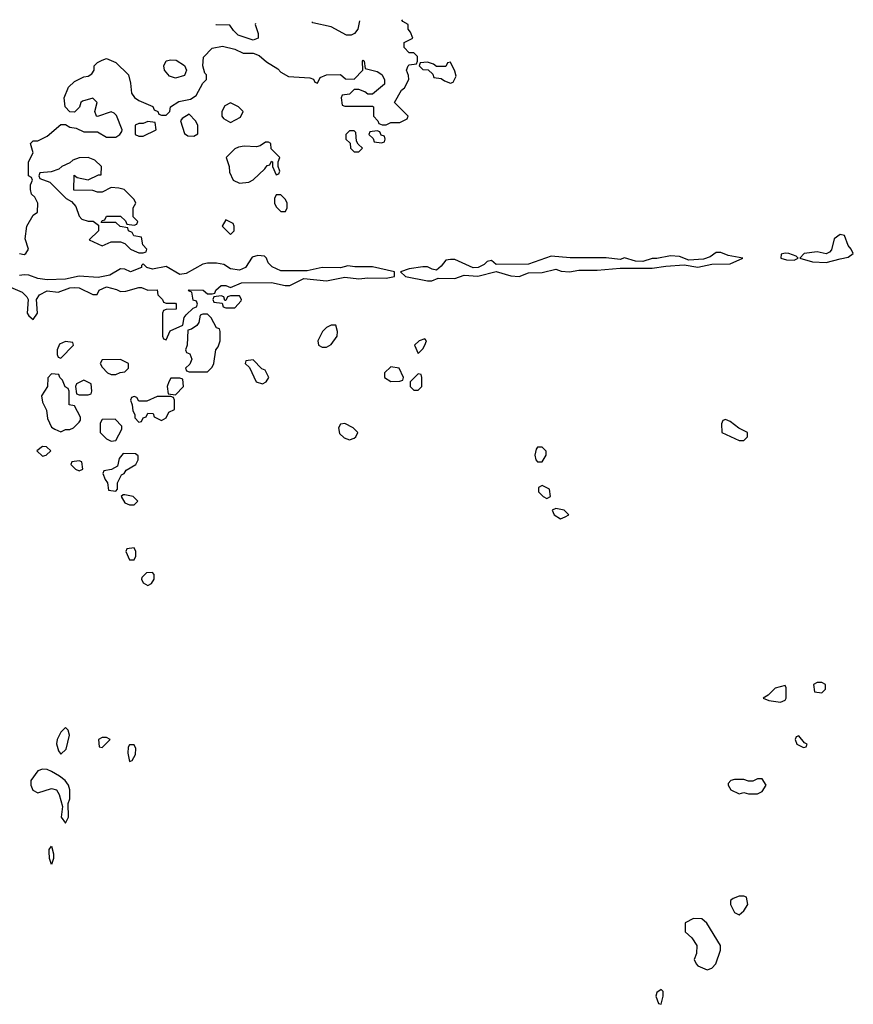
# Model space of a CAD drawing. Header units: inches. Extents: x 2722057 to 2913084, y 892730 to 1030005.
# Tile 34 of 231: x 2756071 to 2759708, y 1024914 to 1029211. Entities that reach past the tile are written whole.
import ezdxf

# ---------------------------------------------------------------- set-up
doc = ezdxf.new("R2010")
doc.units = ezdxf.units.IN
doc.header["$MEASUREMENT"] = 0
doc.layers.add('C7052', color=7, linetype='Continuous')

msp = doc.modelspace()

# ---------------------------------------------------------------- linework, layer by layer
at = {"layer": 'C7052', "color": 2, "elevation": 18}
for points in [[(2756070, 1028191.3), (2756090, 1028186.8), (2756098, 1028190), (2756108.7, 1028210), (2756094.6, 1028254.6), (2756102, 1028310), (2756130, 1028358), (2756148.7, 1028371.3), (2756149, 1028410), (2756136, 1028436), (2756122, 1028450), (2756118, 1028470), (2756118, 1028490), (2756126, 1028510), (2756122, 1028522), (2756108.7, 1028530), (2756109.2, 1028590), (2756128.7, 1028630), (2756118, 1028670), (2756123.1, 1028676.9), (2756130, 1028682), (2756150, 1028682), (2756190, 1028702), (2756250, 1028754), (2756270, 1028754), (2756290, 1028742), (2756316.9, 1028736.9), (2756350, 1028722), (2756410, 1028722), (2756450, 1028698), (2756490, 1028698), (2756508, 1028710), (2756516.4, 1028723.6), (2756518, 1028730), (2756492.9, 1028792.9), (2756483.1, 1028803.1), (2756470, 1028808.7), (2756410, 1028788), (2756406, 1028790), (2756398, 1028810), (2756408, 1028850), (2756390, 1028868), (2756344.5, 1028855.5), (2756338, 1028850), (2756331, 1028829), (2756310, 1028808), (2756288.7, 1028808.7), (2756268.7, 1028830), (2756264, 1028870), (2756283.2, 1028916.8), (2756310, 1028941), (2756350, 1028961), (2756370, 1028964.7), (2756384.7, 1028975.3), (2756395.3, 1028990), (2756395.3, 1029010), (2756410, 1029024.7), (2756430, 1029034.8), (2756450, 1029041), (2756490, 1029024.7), (2756544.7, 1028970), (2756554.4, 1028934.4), (2756558, 1028890), (2756570.9, 1028870.9), (2756590, 1028858), (2756651.6, 1028831.6), (2756658, 1028818), (2756674, 1028810), (2756678, 1028798), (2756690, 1028794), (2756710, 1028794), (2756726, 1028810), (2756728, 1028830), (2756765.6, 1028854.4), (2756816.4, 1028863.6), (2756840.4, 1028879.6), (2756870, 1028934), (2756886, 1028950), (2756886, 1028970), (2756878, 1028978), (2756869, 1029009), (2756872.9, 1029047.1), (2756910, 1029086), (2756956, 1029096), (2757010, 1029082), (2757045.4, 1029065.4), (2757090, 1029064.7), (2757115.3, 1029055.3), (2757147.5, 1029027.5), (2757196.8, 1028996.8), (2757210, 1028982), (2757243.6, 1028963.6), (2757336.9, 1028956.9), (2757352, 1028952), (2757358, 1028938), (2757370, 1028934), (2757382, 1028958), (2757409.2, 1028970.8), (2757470, 1028972), (2757492.7, 1028952.7), (2757530, 1028952), (2757568, 1028990), (2757566, 1029030), (2757570, 1029034), (2757574, 1029030), (2757578, 1028998), (2757630, 1028984.7), (2757651.1, 1028971.1), (2757662, 1028950), (2757662, 1028930), (2757610, 1028886), (2757590, 1028886), (2757576.4, 1028896.4), (2757550, 1028906), (2757530, 1028906), (2757510, 1028886), (2757478, 1028882), (2757474, 1028870), (2757478, 1028838), (2757490, 1028834), (2757610, 1028834), (2757614, 1028830), (2757614, 1028790), (2757634, 1028770), (2757638, 1028758), (2757652.7, 1028752.7), (2757670, 1028752), (2757690, 1028762), (2757730, 1028762), (2757762, 1028778), (2757766, 1028790), (2757706, 1028850), (2757736.4, 1028903.6), (2757750, 1028914), (2757768, 1028950), (2757767.3, 1028967.3), (2757758, 1028990), (2757766, 1029010), (2757770, 1029014), (2757802, 1029018), (2757806, 1029030), (2757806, 1029050), (2757790, 1029066), (2757770, 1029066), (2757748, 1029090), (2757748.9, 1029111.1), (2757786, 1029130), (2757776.4, 1029156.4), (2757766, 1029170), (2757766, 1029190), (2757743.1, 1029203.1), (2757738.2, 1029210.9)], [(2757553.2, 1029206.3), (2757546, 1029170), (2757531.3, 1029150), (2757516.3, 1029143.7), (2757496.3, 1029143.7), (2757430, 1029179.5), (2757350, 1029197.2), (2757345.5, 1029201)], [(2757099, 1029194.8), (2757098, 1029190), (2757111.3, 1029150), (2757111.3, 1029130), (2757090, 1029122), (2757024, 1029144), (2757003.1, 1029163.1), (2756987.3, 1029187.3), (2756928.4, 1029188.4), (2756926.4, 1029190.4)], [(2756030, 1028044), (2756081.7, 1028021.7), (2756102, 1028002), (2756108.2, 1027990), (2756102.8, 1027930), (2756110, 1027918), (2756130, 1027902), (2756148.7, 1027930), (2756144, 1027990), (2756157.2, 1028010), (2756190, 1028027.3), (2756238, 1028022), (2756290, 1028041), (2756310, 1028042.8), (2756330, 1028040.7), (2756390, 1028011.3), (2756408, 1028012), (2756418, 1028030), (2756450, 1028044.7), (2756493.7, 1028033.7), (2756510, 1028024.7), (2756533.6, 1028026.4), (2756590, 1028042.8), (2756602, 1028042), (2756630, 1028031), (2756670, 1028031.3), (2756674, 1028010), (2756694, 1027990), (2756698, 1027978), (2756710, 1027974), (2756750, 1027974), (2756754, 1027970), (2756752.7, 1027947.3), (2756710, 1027946), (2756698, 1027942), (2756694, 1027930), (2756694, 1027830), (2756698, 1027818), (2756710, 1027814), (2756727.3, 1027852.7), (2756782, 1027878), (2756788, 1027912), (2756796.4, 1027923.6), (2756827.3, 1027952.7), (2756842, 1027958), (2756846, 1027970), (2756842, 1027982), (2756827.3, 1027987.3), (2756822, 1028022), (2756807.3, 1028027.3), (2756810, 1028031.3), (2756870.7, 1028030.7), (2756890, 1028014), (2756910, 1028014), (2756922, 1028018), (2756926, 1028030), (2756950, 1028051), (2756970, 1028051.3), (2756990, 1028042), (2757038, 1028062), (2757170, 1028064), (2757228.9, 1028051.1), (2757250, 1028051), (2757310, 1028082), (2757410, 1028070.8), (2757490, 1028086.8), (2757550, 1028080.7), (2757590, 1028084.9), (2757670, 1028082.8), (2757706, 1028090), (2757706, 1028110), (2757610, 1028132.7), (2757532.5, 1028132.5), (2757502.8, 1028137.2), (2757470, 1028128.7), (2757390, 1028129), (2757325.4, 1028114.6), (2757210, 1028115.1), (2757172.5, 1028132.5), (2757155.3, 1028150), (2757148, 1028170), (2757139, 1028179), (2757110, 1028182), (2757084.7, 1028175.3), (2757056, 1028130), (2757030, 1028117.2), (2756990, 1028124), (2756962, 1028142), (2756928.9, 1028148.9), (2756890, 1028149), (2756870, 1028144), (2756796.7, 1028103.3), (2756770, 1028098.4), (2756710, 1028134), (2756650, 1028122), (2756626, 1028130), (2756610, 1028146), (2756602, 1028138), (2756602, 1028130), (2756554, 1028110), (2756530, 1028122), (2756510, 1028124), (2756463.4, 1028096.6), (2756413.7, 1028086.3), (2756330, 1028092.3), (2756270, 1028079), (2756190, 1028076.2), (2756150, 1028081.3), (2756110, 1028096.3), (2756090, 1028098), (2756070, 1028095.1)]]:
    msp.add_lwpolyline(points, dxfattribs=at)
at = {"layer": 'C7052', "color": 2}
for points, elevation in [([(2756750, 1028955.3), (2756724.7, 1028964.7), (2756702, 1028990), (2756699, 1029010), (2756709.2, 1029030.8), (2756730, 1029036), (2756754, 1029034), (2756790, 1029011.3), (2756798, 1028990), (2756790, 1028968)], 18), ([(2757950, 1029026), (2757938, 1029022), (2757930, 1029006), (2757890, 1029006), (2757876.4, 1029016.4), (2757850, 1029026), (2757818, 1029022), (2757814, 1029010), (2757830, 1028994), (2757852.7, 1028992.7), (2757872.7, 1028972.7), (2757878, 1028958), (2757910, 1028954), (2757923.6, 1028943.6), (2757950, 1028934), (2757962, 1028938), (2757975.3, 1028964.7), (2757970, 1028986)], 18), ([(2756990, 1028848), (2756965.4, 1028834.6), (2756952, 1028810), (2756952, 1028790), (2756959.6, 1028779.6), (2756990, 1028762), (2757034.6, 1028785.4), (2757046, 1028810), (2757026, 1028830)], 18), ([(2756810, 1028798), (2756779.6, 1028780.4), (2756772, 1028770), (2756790, 1028714), (2756803.6, 1028703.6), (2756830, 1028702), (2756847.3, 1028712.7), (2756848, 1028750), (2756838, 1028770)], 18), ([(2756630, 1028766), (2756610, 1028758), (2756590, 1028758), (2756574, 1028750), (2756574, 1028710), (2756590, 1028702), (2756610, 1028702), (2756666, 1028730), (2756662, 1028762)], 18), ([(2757530, 1028726), (2757510, 1028726), (2757494, 1028710), (2757494, 1028690), (2757512.7, 1028672.7), (2757514, 1028650), (2757530, 1028634), (2757550, 1028634), (2757566, 1028650), (2757547.3, 1028667.3), (2757540.4, 1028680.4), (2757538, 1028718)], 18), ([(2757630, 1028726), (2757598, 1028722), (2757594, 1028710), (2757612.7, 1028692.7), (2757618, 1028678), (2757650, 1028674), (2757662, 1028678), (2757666, 1028690), (2757662, 1028702), (2757647.3, 1028707.3), (2757642, 1028722)], 18), ([(2757156.4, 1028676.4), (2757143.6, 1028676.4), (2757119.6, 1028660.4), (2757103.6, 1028656.4), (2757050, 1028659), (2757025.4, 1028654.6), (2757010, 1028648), (2756972, 1028610), (2756984.7, 1028570), (2756986, 1028546), (2757002, 1028510), (2757030, 1028498), (2757070, 1028502), (2757090, 1028512), (2757140.4, 1028559.6), (2757150, 1028574), (2757162, 1028578), (2757170, 1028594), (2757174, 1028590), (2757174, 1028570), (2757190, 1028534), (2757202, 1028538), (2757206, 1028550), (2757198, 1028570), (2757198, 1028590), (2757206, 1028610), (2757167.3, 1028647.3), (2757166, 1028670)], 18), ([(2756368.9, 1028608.9), (2756330, 1028608.7), (2756302, 1028598), (2756290, 1028586), (2756254, 1028570), (2756242, 1028558), (2756207.3, 1028547.3), (2756158, 1028542), (2756154, 1028530), (2756158, 1028518), (2756202, 1028502), (2756274, 1028430), (2756296.9, 1028416.9), (2756316, 1028396), (2756330, 1028354), (2756341, 1028341), (2756370, 1028332), (2756391.6, 1028331.6), (2756414, 1028314), (2756414, 1028290), (2756374, 1028250), (2756430, 1028224.7), (2756470, 1028242), (2756510, 1028242), (2756530, 1028234), (2756554, 1028210), (2756570, 1028202), (2756590, 1028194), (2756610, 1028194), (2756622, 1028198), (2756626, 1028210), (2756608, 1028228), (2756602, 1028262), (2756568.4, 1028268.4), (2756562, 1028282), (2756546, 1028290), (2756542, 1028302), (2756508.4, 1028308.4), (2756490, 1028326), (2756426, 1028326), (2756430, 1028334), (2756442, 1028338), (2756450, 1028354), (2756510, 1028354), (2756532.7, 1028332.7), (2756538, 1028318), (2756570, 1028314), (2756582, 1028318), (2756586, 1028330), (2756566, 1028350), (2756566, 1028390), (2756578, 1028410), (2756570, 1028426), (2756526, 1028470), (2756503.6, 1028476.4), (2756470, 1028478), (2756430, 1028458), (2756410, 1028458), (2756390, 1028466), (2756307.3, 1028467.3), (2756308, 1028532), (2756322, 1028522), (2756370, 1028512), (2756414, 1028534), (2756426, 1028534), (2756428, 1028570), (2756398, 1028598)], 18), ([(2757210, 1028446), (2757190, 1028446), (2757182, 1028430), (2757182, 1028410), (2757190, 1028394), (2757210, 1028374), (2757230, 1028374), (2757238, 1028390), (2757238, 1028410), (2757230, 1028426)], 18), ([(2756970, 1028338), (2756954, 1028310), (2756990, 1028274), (2757006, 1028290), (2757006, 1028310), (2757002, 1028322)], 18), ([(2759650, 1028273.2), (2759624.7, 1028255.3), (2759613, 1028207), (2759604, 1028196), (2759590, 1028189), (2759550, 1028198), (2759494, 1028190), (2759474, 1028170), (2759530, 1028154.8), (2759590, 1028151), (2759650, 1028167.7), (2759685.2, 1028174.8), (2759708, 1028190), (2759699, 1028210), (2759685.6, 1028225.6), (2759670, 1028268.7)], 18), ([(2759130, 1028195.6), (2759110, 1028194.5), (2759083.4, 1028176.6), (2759054.4, 1028165.6), (2758990, 1028162), (2758950, 1028177), (2758910, 1028180.9), (2758850, 1028168.7), (2758830, 1028169), (2758790, 1028155.1), (2758757.5, 1028157.5), (2758710, 1028172), (2758690, 1028164), (2758630, 1028171.8), (2758472.1, 1028172.1), (2758390, 1028179.3), (2758290, 1028144), (2758150, 1028142), (2758130, 1028159.3), (2758110, 1028156), (2758097.1, 1028142.9), (2758070.7, 1028129.3), (2758050, 1028128.7), (2757970, 1028164), (2757950, 1028164), (2757930, 1028162), (2757910, 1028135.3), (2757890, 1028118), (2757870, 1028122), (2757850, 1028132.7), (2757830, 1028132.7), (2757770, 1028124), (2757732, 1028110), (2757754, 1028090), (2757850, 1028071), (2757868.7, 1028071.3), (2757896.4, 1028083.6), (2757970, 1028081), (2758010, 1028096), (2758070, 1028091), (2758150, 1028112), (2758213.7, 1028093.7), (2758249.3, 1028090.7), (2758290, 1028106.8), (2758350, 1028107.3), (2758410, 1028122.8), (2758433.7, 1028113.7), (2758470, 1028110.7), (2758510, 1028117.3), (2758590, 1028117.3), (2758690, 1028126.8), (2758830, 1028126.8), (2758890, 1028136), (2758970, 1028141), (2759030, 1028131), (2759090, 1028144), (2759170, 1028144.9), (2759226, 1028170), (2759161.6, 1028181.6)], 18), ([(2759410, 1028192.3), (2759392.7, 1028187.3), (2759392, 1028170), (2759417.2, 1028162.8), (2759450, 1028161), (2759468, 1028170), (2759459, 1028179), (2759426, 1028190)], 18), ([(2757030, 1028006), (2756990, 1028006), (2756978, 1028002), (2756970, 1027986), (2756966, 1027986), (2756962, 1028002), (2756950, 1028006), (2756918, 1028002), (2756914, 1027990), (2756918, 1027978), (2756954, 1027974), (2756958, 1027958), (2756970, 1027954), (2757010, 1027954), (2757036.4, 1027983.6), (2757038, 1027990)], 18), ([(2756890, 1027926), (2756870, 1027926), (2756858, 1027922), (2756852, 1027890), (2756843.6, 1027876.4), (2756819.6, 1027860.4), (2756803.6, 1027856.4), (2756802, 1027790), (2756794, 1027770), (2756798, 1027758), (2756812.7, 1027752.7), (2756822, 1027730), (2756812.7, 1027707.3), (2756794, 1027690), (2756798, 1027678), (2756810, 1027674), (2756890, 1027674), (2756910, 1027694), (2756918, 1027710), (2756926, 1027770), (2756936.4, 1027783.6), (2756946, 1027810), (2756946, 1027850), (2756942, 1027862), (2756930, 1027866), (2756906, 1027910)], 18), ([(2757450, 1027878), (2757430, 1027878), (2757410, 1027868), (2757392, 1027850), (2757372, 1027810), (2757374, 1027790), (2757390, 1027782), (2757410, 1027782), (2757430, 1027794), (2757455.3, 1027830), (2757458, 1027850)], 18), ([(2756270, 1027806), (2756244.7, 1027795.3), (2756234, 1027770), (2756234, 1027750), (2756238, 1027738), (2756250, 1027734), (2756306, 1027790), (2756302, 1027802)], 18), ([(2757838, 1027818), (2757814, 1027810), (2757794, 1027790), (2757810, 1027754), (2757830, 1027774), (2757838, 1027790), (2757846, 1027810)], 18), ([(2756510, 1027728), (2756430, 1027726), (2756422, 1027710), (2756430, 1027694), (2756454, 1027670), (2756470, 1027662), (2756490, 1027662), (2756508.4, 1027671.6), (2756530, 1027674), (2756546, 1027690), (2756546, 1027710)], 18), ([(2757090, 1027726), (2757058, 1027722), (2757054, 1027710), (2757072.7, 1027692.7), (2757102, 1027630), (2757130, 1027622), (2757146, 1027630), (2757158, 1027650), (2757142, 1027682), (2757127.3, 1027687.3)], 18), ([(2756210, 1027666), (2756192.7, 1027647.3), (2756192, 1027610), (2756166, 1027570), (2756170, 1027542), (2756187.5, 1027507.5), (2756192, 1027470), (2756210, 1027432), (2756223.6, 1027423.6), (2756250, 1027412), (2756270, 1027422), (2756290, 1027422), (2756306, 1027430), (2756330, 1027454), (2756336.4, 1027463.6), (2756336.4, 1027476.4), (2756310, 1027526), (2756286, 1027530), (2756286, 1027590), (2756282, 1027602), (2756268.4, 1027608.4), (2756258, 1027638), (2756246, 1027650), (2756242, 1027662)], 18), ([(2757690, 1027695.3), (2757662, 1027670), (2757662, 1027650), (2757690, 1027631.3), (2757730, 1027634), (2757742, 1027638), (2757746, 1027650), (2757726, 1027690)], 18), ([(2757810, 1027666), (2757774, 1027630), (2757774, 1027610), (2757790, 1027594), (2757810, 1027594), (2757826, 1027610), (2757826, 1027650), (2757822, 1027662)], 18), ([(2756350, 1027638), (2756318, 1027622), (2756314, 1027610), (2756318, 1027578), (2756330, 1027574), (2756370, 1027574), (2756382, 1027578), (2756386, 1027590), (2756382, 1027622)], 18), ([(2756770, 1027646), (2756730, 1027646), (2756722, 1027630), (2756714, 1027610), (2756718, 1027578), (2756750, 1027574), (2756786, 1027610), (2756782, 1027642)], 18), ([(2756730, 1027566), (2756670, 1027566), (2756626, 1027546), (2756590, 1027546), (2756582, 1027562), (2756570, 1027566), (2756558, 1027562), (2756554, 1027550), (2756562, 1027530), (2756563.6, 1027503.6), (2756572.7, 1027487.3), (2756572.7, 1027472.7), (2756590, 1027454), (2756602, 1027458), (2756610, 1027474), (2756622, 1027478), (2756630, 1027494), (2756652.7, 1027492.7), (2756658, 1027478), (2756690, 1027462), (2756710, 1027474), (2756722, 1027498), (2756746, 1027510), (2756746, 1027550), (2756742, 1027562)], 18), ([(2756487.3, 1027467.3), (2756430, 1027466), (2756422, 1027450), (2756422, 1027410), (2756450, 1027382), (2756470, 1027372), (2756490, 1027374), (2756516.4, 1027423.6), (2756516.4, 1027436.4)], 18), ([(2757490, 1027448), (2757470, 1027446), (2757462, 1027430), (2757465.4, 1027405.4), (2757486.4, 1027386.4), (2757510, 1027378), (2757530, 1027384.7), (2757538, 1027390), (2757546, 1027410), (2757526, 1027430)], 18), ([(2759150, 1027466), (2759138, 1027462), (2759132.7, 1027447.3), (2759134, 1027410), (2759210, 1027374), (2759230, 1027374), (2759246, 1027390), (2759246, 1027410), (2759208.7, 1027428.7), (2759170, 1027458)], 18), ([(2756170, 1027348), (2756146, 1027330), (2756170, 1027306), (2756186, 1027310), (2756206, 1027330), (2756187.3, 1027347.3)], 18), ([(2756522, 1027318), (2756504.7, 1027295.3), (2756498, 1027262), (2756471.6, 1027248.4), (2756438, 1027242), (2756434, 1027230), (2756443.6, 1027203.6), (2756454, 1027190), (2756458, 1027158), (2756490, 1027154), (2756498, 1027162), (2756498, 1027190), (2756515.3, 1027224.7), (2756526, 1027230), (2756535.3, 1027244.7), (2756578, 1027270), (2756588, 1027290), (2756587.3, 1027307.3), (2756576.4, 1027316.4)], 18), ([(2758350, 1027346), (2758330, 1027346), (2758323.6, 1027336.4), (2758318, 1027310), (2758322, 1027290), (2758330, 1027282), (2758350, 1027282), (2758368, 1027310), (2758367.3, 1027327.3)], 18), ([(2756330, 1027286), (2756298, 1027282), (2756294, 1027270), (2756314, 1027250), (2756330, 1027242), (2756346, 1027250), (2756342, 1027282)], 18), ([(2756530, 1027138), (2756522, 1027138), (2756514, 1027130), (2756530, 1027102), (2756550, 1027094), (2756570, 1027094), (2756586, 1027110), (2756566, 1027130)], 18), ([(2758350, 1027178), (2758334, 1027170), (2758334, 1027150), (2758354, 1027130), (2758370, 1027122), (2758386, 1027130), (2758382, 1027162)], 18), ([(2758410, 1027078), (2758394, 1027070), (2758402, 1027050), (2758430, 1027032), (2758450, 1027042), (2758466, 1027050), (2758446, 1027070)], 18), ([(2756570, 1026906), (2756538, 1026902), (2756534, 1026890), (2756550, 1026854), (2756570, 1026854), (2756578, 1026870), (2756578, 1026890)], 18), ([(2756650, 1026798), (2756623.6, 1026796.4), (2756603.6, 1026776.4), (2756602, 1026770), (2756610, 1026754), (2756630, 1026742), (2756646, 1026750), (2756658, 1026770), (2756658, 1026790)], 18), ([(2759410, 1026306), (2759366.4, 1026293.6), (2759336.9, 1026263.1), (2759314, 1026250), (2759339.6, 1026239.6), (2759390, 1026232), (2759410, 1026242), (2759415.3, 1026250), (2759415.3, 1026295.3)], 18), ([(2759570, 1026318), (2759550, 1026318), (2759534, 1026310), (2759538, 1026278), (2759570, 1026274), (2759586, 1026290), (2759586, 1026310)], 18), ([(2756270, 1026122), (2756250, 1026102), (2756234.8, 1026070), (2756231.1, 1026051.1), (2756239.8, 1026019.8), (2756250, 1026006), (2756272.9, 1026027.1), (2756288.4, 1026088.4), (2756282, 1026110)], 18), ([(2756450, 1026078), (2756430, 1026078), (2756414, 1026070), (2756418, 1026038), (2756430, 1026034), (2756466, 1026070)], 18), ([(2759470, 1026086), (2759458, 1026082), (2759454, 1026070), (2759462, 1026050), (2759490, 1026034), (2759502, 1026038), (2759506, 1026050), (2759495.3, 1026055.3)], 18), ([(2756570, 1026046), (2756550, 1026046), (2756543.6, 1026036.4), (2756542, 1026010), (2756550, 1025974), (2756562, 1025978), (2756576.4, 1026003.6), (2756578, 1026030)], 18), ([(2756170, 1025939.5), (2756150, 1025932.7), (2756119.1, 1025890), (2756119.1, 1025870), (2756127.9, 1025847.9), (2756150, 1025837.3), (2756210, 1025856.3), (2756231.3, 1025850), (2756242.8, 1025830), (2756256.9, 1025776.9), (2756251.3, 1025730), (2756270, 1025704.7), (2756284, 1025730), (2756282, 1025790), (2756288.7, 1025810), (2756288.7, 1025850), (2756284, 1025870), (2756268.7, 1025890), (2756244, 1025910), (2756208.7, 1025930), (2756190, 1025938)], 18), ([(2759310, 1025898), (2759290, 1025898), (2759270, 1025888), (2759250, 1025888), (2759230, 1025895.3), (2759190, 1025895.3), (2759174, 1025890), (2759162, 1025878), (2759162, 1025870), (2759174, 1025850), (2759210, 1025832), (2759230, 1025838), (2759250, 1025832), (2759290, 1025832), (2759310, 1025842), (2759328, 1025870)], 18), ([(2756210, 1025524), (2756200.9, 1025550), (2756199, 1025581), (2756199, 1025590), (2756210, 1025604.7), (2756218, 1025570), (2756218, 1025550)], 14), ([(2759230, 1025386), (2759210, 1025386), (2759183.6, 1025376.4), (2759172.7, 1025367.3), (2759172, 1025350), (2759190, 1025314), (2759210, 1025304.7), (2759230, 1025322), (2759248, 1025350), (2759242, 1025382)], 18), ([(2759010, 1025288), (2758974, 1025270), (2758974, 1025230), (2759003.6, 1025203.6), (2759024.7, 1025170), (2759023.6, 1025136.4), (2759014, 1025110), (2759022, 1025090), (2759030, 1025082), (2759070, 1025064.7), (2759090, 1025072), (2759108, 1025090), (2759128.7, 1025150), (2759128.7, 1025170), (2759068.4, 1025268.4), (2759047.3, 1025287.3)], 18), ([(2758870, 1024978), (2758850, 1024966), (2758846, 1024950), (2758858, 1024918), (2758870, 1024914), (2758878, 1024950), (2758878, 1024970)], 18)]:
    msp.add_lwpolyline(points, close=True, dxfattribs=dict(at, elevation=elevation))

doc.saveas('drawing.dxf')
